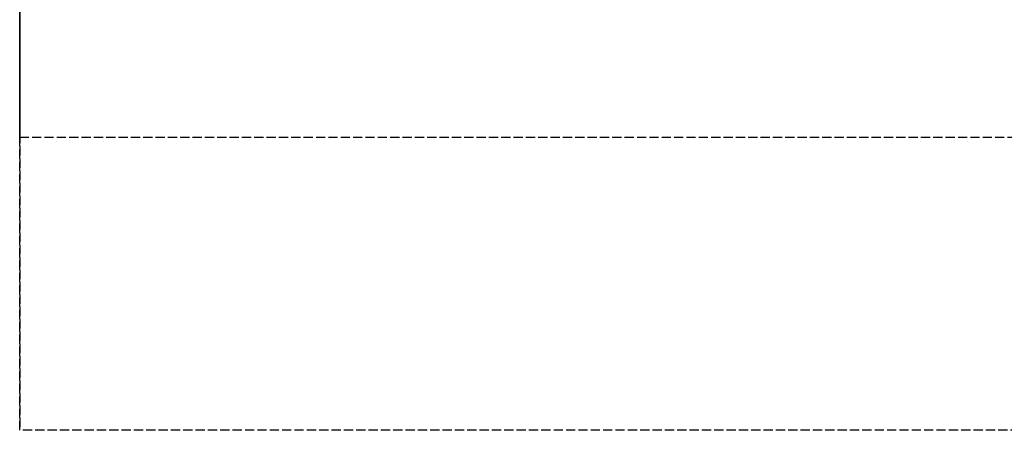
# Model space of a CAD drawing. Header units: millimetres. Extents: x 0 to 2050, y -94 to 94.
# Tile 1 of 13: x 0 to 159, y -94 to -28. Entities that reach past the tile are written whole.
import ezdxf

# ---------------------------------------------------------------- set-up
doc = ezdxf.new("R2010")
doc.units = ezdxf.units.MM
doc.header["$LTSCALE"] = 10
doc.linetypes.add('ALLCAD_Strich', pattern=[0.2, 0.15, -0.05])
doc.layers.add('BESCH_KONT_sich_schn_grun_2d', color=10, linetype='Continuous')
doc.layers.add('BESCH_KONT_sich_schn_seit_2d', color=160, linetype='Continuous')

msp = doc.modelspace()

# ---------------------------------------------------------------- linework, layer by layer
at = {"layer": 'BESCH_KONT_sich_schn_grun_2d', "linetype": 'ALLCAD_Strich'}
for p, q in [((0, 94), (0, -94)), ((0, -46.5), (2050, -46.5)), ((2050, -94), (0, -94))]:
    msp.add_line(p, q, dxfattribs=at)
at = {"layer": 'BESCH_KONT_sich_schn_seit_2d', "linetype": 'ALLCAD_Strich'}
for p, q in [((0, -94, 2368), (0, 94, 2368)), ((0, 94, 2418), (0, -94, 2418)), ((0, -45.5), (0, 45.5)), ((0, -25.5, 17), (0, -45.5, 17)), ((0, -27.5, 6), (0, -25.5, 6)), ((0, -27.5, 17), (0, -27.5, 2322)), ((0, -27.5, 2322), (0, -46.5, 2322)), ((0, -27.5, 2368), (0, -27.5, 2322)), ((0, -46.5, 2368), (0, -27.5, 2368)), ((0, -27.5, 6), (0, -27.5)), ((0, -27.5), (0, -27.5, 17)), ((0, -33.5, 11), (0, -37.5, 11)), ((0, -37.5, 6), (0, -33.5, 6)), ((0, -45.5), (0, -45.5, 17)), ((0, -46.5), (0, -45.5)), ((0, -46.5), (0, -46.5, 2322)), ((0, -46.5, 2322), (0, -46.5, 2368)), ((0, -94, 2418), (0, -94, 2368))]:
    msp.add_line(p, q, dxfattribs=at)
at = {"layer": 'BESCH_KONT_sich_schn_seit_2d', "linetype": 'ALLCAD_Strich', "extrusion": (1, 0, 0)}
for centre, start, end in [((-33.5, 8.5), 270, 90), ((-37.5, 8.5), 90, 270)]:
    msp.add_arc(centre, 2.5, start, end, dxfattribs=at)

doc.saveas('drawing.dxf')
